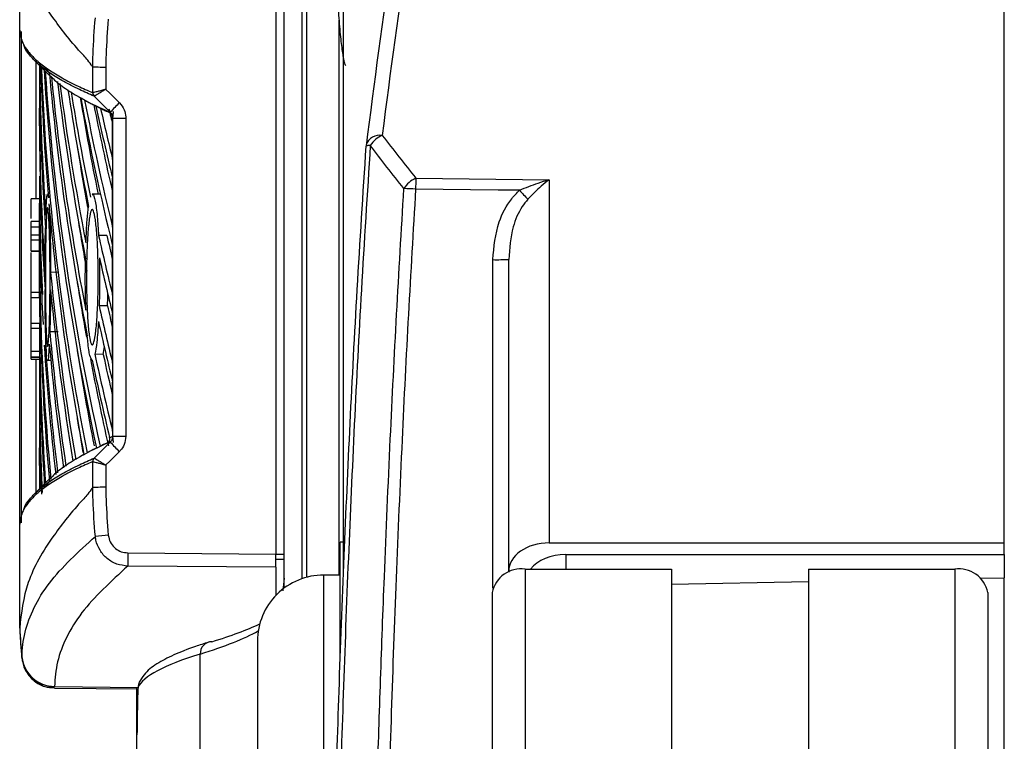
# Model space of a CAD drawing. Header units: millimetres. Extents: x 0 to 420, y 0 to 297.
# Tile 59 of 69: x 285.44 to 289.47, y 251.16 to 254.11. Entities that reach past the tile are written whole.
import ezdxf

# ---------------------------------------------------------------- set-up
doc = ezdxf.new("R2010")
doc.units = ezdxf.units.MM

msp = doc.modelspace()

# ---------------------------------------------------------------- linework, layer by layer
at = {"color": 7, "linetype": 'Continuous', "lineweight": 25}
for p, q in [((286.76521, 251.8425), (286.76521, 257.86775)), ((286.61452, 255.37207), (286.61452, 251.83347)), ((286.59638, 251.82798), (286.59638, 255.32601)), ((286.5221, 251.78883), (286.5221, 254.9522)), ((289.46645, 251.97408), (289.46645, 254.72063)), ((285.4416, 254.0705), (285.4416, 254.49568)), ((286.48833, 254.19215), (286.48833, 251.92842)), ((286.74707, 251.84246), (286.74707, 254.11121)), ((285.4416, 254.0705), (285.4416, 254.07049)), ((285.4416, 252.05006), (285.4416, 254.0705)), ((285.44755, 254.06462), (285.44755, 252.05594)), ((285.50249, 253.94608), (285.57028, 253.87844)), ((285.50921, 253.38406), (285.50921, 253.94937)), ((285.52264, 253.92598), (285.52264, 253.7509)), ((285.54498, 253.91806), (285.56309, 253.8935)), ((285.74057, 253.81412), (285.74057, 253.9182)), ((285.74057, 253.9182), (285.74057, 253.9182)), ((285.79384, 253.91808), (285.79384, 253.82809)), ((285.74035, 253.81411), (285.74057, 253.81412)), ((285.74624, 253.79976), (285.74651, 253.79983)), ((285.52264, 253.67941), (285.52264, 253.7509)), ((285.81143, 253.73485), (285.81172, 253.73473)), ((285.8221, 253.71055), (285.82144, 253.71083)), ((285.82144, 253.54184), (285.82144, 253.71083)), ((285.8221, 253.71055), (285.87537, 253.71055)), ((285.8221, 252.41001), (285.8221, 253.71055)), ((285.87537, 253.71055), (285.87537, 252.41001)), ((286.85774, 253.59638), (286.85785, 253.59605)), ((285.52264, 253.47313), (285.52264, 253.36263)), ((285.82144, 253.26408), (285.82144, 253.46471)), ((287.06125, 253.46457), (287.6064, 253.45866)), ((287.6064, 253.45866), (287.6064, 251.97408)), ((285.52264, 253.38114), (285.48887, 253.38085)), ((285.55772, 253.39961), (285.55551, 253.39958)), ((285.77144, 253.3999), (285.73806, 253.39932)), ((285.52344, 253.28814), (285.48887, 253.28784)), ((285.48887, 253.26564), (285.48887, 253.28784)), ((285.52264, 253.28813), (285.52264, 253.1753)), ((285.48887, 253.26564), (285.52356, 253.26564)), ((285.48887, 253.23375), (285.48887, 253.26564)), ((285.52356, 253.23375), (285.52356, 253.26564)), ((285.48887, 253.21319), (285.48887, 253.23375)), ((285.48887, 253.23375), (285.52356, 253.23375)), ((285.48887, 253.21319), (285.52348, 253.21291)), ((285.48887, 253.16881), (285.48887, 253.21319)), ((285.52405, 253.23403), (285.52405, 253.02779)), ((285.79819, 253.2307), (285.76422, 253.23065)), ((285.48887, 253.16881), (285.523, 253.16853)), ((285.48887, 253.16716), (285.48887, 253.16881)), ((285.48887, 253.16716), (285.52297, 253.16687)), ((285.52264, 253.16687), (285.52264, 253.16569)), ((285.82144, 252.98632), (285.82144, 253.18695)), ((285.48887, 252.99865), (285.48887, 253.16126)), ((287.37535, 251.78875), (287.37535, 253.13183)), ((287.44052, 251.85677), (287.44052, 253.13243)), ((285.52264, 253.0852), (285.52264, 253.00011)), ((285.60179, 253.08006), (285.56797, 253.07998)), ((285.48887, 252.99865), (285.48887, 253.02101)), ((285.52405, 253.02779), (285.52967, 253.0278)), ((285.48887, 252.99865), (285.52291, 252.99863)), ((285.48887, 252.97773), (285.48887, 252.99865)), ((285.48887, 252.97773), (285.52284, 252.97744)), ((285.48887, 252.87212), (285.48887, 252.97773)), ((285.52405, 252.95627), (285.52405, 252.75003)), ((285.80047, 252.94267), (285.7665, 252.94262)), ((285.82144, 252.70856), (285.82144, 252.90919)), ((285.48887, 252.87212), (285.52348, 252.8724)), ((285.48887, 252.85156), (285.48887, 252.87212)), ((285.48887, 252.85156), (285.52356, 252.85156)), ((285.48887, 252.75763), (285.48887, 252.85156)), ((285.52356, 252.75763), (285.52356, 252.85156)), ((285.59855, 252.83676), (285.56473, 252.83676)), ((285.78301, 252.74472), (285.78775, 252.77601)), ((285.48887, 252.73543), (285.48887, 252.75763)), ((285.48887, 252.75763), (285.52356, 252.75763)), ((285.48887, 252.73543), (285.52344, 252.73513)), ((285.48887, 252.73315), (285.48887, 252.73543)), ((285.48887, 252.73315), (285.52264, 252.73296)), ((285.48887, 252.72517), (285.48887, 252.73315)), ((285.48887, 252.72517), (285.52264, 252.72488)), ((285.50921, 252.17348), (285.50921, 252.725)), ((285.52264, 252.73514), (285.52264, 252.56836)), ((285.52405, 252.75003), (285.52967, 252.75004)), ((285.55554, 252.72099), (285.56885, 252.72076)), ((285.78301, 252.74472), (285.74901, 252.74488)), ((285.52405, 252.67851), (285.52405, 252.47226)), ((285.82144, 252.4308), (285.82144, 252.63142)), ((285.52264, 252.56836), (285.52264, 252.36209)), ((285.52405, 252.47226), (285.52967, 252.47228)), ((285.8221, 252.41001), (285.87537, 252.41001)), ((285.52264, 252.2906), (285.52264, 252.36209)), ((285.70423, 252.33478), (285.68568, 252.3238)), ((285.74624, 252.32081), (285.74651, 252.32074)), ((285.74057, 252.30645), (285.74035, 252.30645)), ((285.74057, 252.20236), (285.74057, 252.30645)), ((285.79384, 252.29248), (285.79384, 252.20249)), ((285.57014, 252.24199), (285.50249, 252.17448)), ((285.56308, 252.22706), (285.54805, 252.20722)), ((285.74057, 252.20237), (285.74057, 252.20236)), ((285.4416, 252.05008), (285.4416, 252.05006)), ((285.4416, 251.62489), (285.4416, 252.05006)), ((286.76521, 251.97752), (286.7517, 251.97752)), ((286.7517, 251.49042), (286.7517, 251.97752)), ((287.6064, 251.97408), (289.46645, 251.97408)), ((289.46645, 251.92633), (289.46645, 251.97408)), ((285.88365, 251.93327), (286.48833, 251.92842)), ((286.48833, 251.87459), (286.48833, 251.92842)), ((286.48833, 251.92815), (286.5221, 251.92815)), ((287.67393, 251.92633), (289.46645, 251.92633)), ((287.67393, 251.92633), (287.67393, 251.86649)), ((289.46645, 251.92633), (289.46645, 251.83082)), ((286.48833, 251.87459), (285.88365, 251.87944)), ((286.48833, 251.90738), (286.5221, 251.90796)), ((286.48833, 251.87459), (286.48833, 251.75894)), ((286.7517, 251.84246), (286.68417, 251.84246)), ((286.68417, 250.97574), (286.68417, 251.84246)), ((287.44052, 251.85677), (287.44052, 251.8537)), ((287.50805, 251.86649), (287.50805, 189.78933)), ((287.50805, 251.86649), (288.1057, 251.86649)), ((288.1057, 251.86649), (288.1057, 189.78933)), ((288.66621, 251.86649), (288.66621, 189.78933)), ((288.66621, 251.86649), (289.26386, 251.86649)), ((289.26386, 251.86649), (289.26386, 189.78933)), ((288.1057, 251.80563), (288.66621, 251.81601)), ((289.37108, 251.82906), (289.46645, 251.83082)), ((289.46645, 250.47679), (289.46645, 251.83082)), ((287.37299, 251.77099), (287.37299, 189.69383)), ((289.39892, 251.77099), (289.39892, 189.72822)), ((285.4416, 251.62489), (285.4416, 251.62488)), ((286.41352, 251.57234), (286.41352, 250.96455)), ((286.17958, 250.80464), (286.17958, 251.51934)), ((285.45086, 251.50555), (285.45085, 251.50649)), ((285.58395, 251.38019), (285.92506, 251.37722)), ((285.58398, 251.38706), (285.58397, 251.38613)), ((285.58397, 251.38613), (285.92589, 251.38316)), ((285.58397, 251.38613), (285.58399, 251.38492)), ((285.92107, 251.18906), (285.92107, 251.38152)), ((285.92107, 250.66148), (285.92107, 251.18906))]:
    msp.add_line(p, q, dxfattribs=at)
at = {"color": 7, "linetype": 'Continuous', "lineweight": 25, "flags": 128}
for points in [[(285.79384, 253.82809), (285.80948, 253.81255), (285.84929, 253.77302)], [(285.81172, 253.73473), (285.77898, 253.76724), (285.77191, 253.77426), (285.74624, 253.79976)], [(287.48472, 253.41565), (287.39707, 253.41661), (287.06007, 253.42031)], [(285.74624, 252.32081), (285.77898, 252.35333), (285.81172, 252.38584)], [(285.84929, 252.34755), (285.80948, 252.30801), (285.79384, 252.29248)]]:
    msp.add_lwpolyline(points, dxfattribs=at)
at = {"color": 7, "linetype": 'Continuous', "lineweight": 25}
for centre, radius, start, end in [((285.76054, 253.81401), 0.02019, 179.69627, 224.89199), ((285.76094, 253.81422), 0.02037, 180.27775, 224.92063), ((287.52529, 252.09084), 2.37459, 134.89458, 136.18907), ((286.91278, 253.58354), 0.05716, 78.7448, 163.04562), ((286.9618, 253.54428), 0.10256, 111.66238, 147.96577), ((286.92512, 253.59185), 0.06753, 172.89657, 176.15378), ((286.8702, 253.56839), 0.03064, 81.27888, 114.00714), ((287.10081, 253.36908), 0.10336, 112.50342, 149.08259), ((288.44803, 253.40551), 1.38804, 177.56128, 179.38898), ((286.99869, 252.46533), 0.95695, 86.32214, 89.19473), ((291.22882, 256.82892), 5.06643, 222.35359, 222.91999), ((287.39127, 254.95939), 1.82763, 269.5009, 271.54429), ((287.52529, 254.02972), 2.37459, 223.81093, 225.10542), ((285.76054, 252.30656), 0.02019, 135.10801, 180.30373), ((285.76094, 252.30635), 0.02037, 135.07937, 179.72225), ((287.72967, 232.24038), 19.85915, 95.564779, 95.718362), ((287.74424, 251.90635), 1.86079, 179.1712, 180.8288), ((286.68365, 251.57234), 0.27012, 89.88798, 180), ((287.49117, 251.74711), 0.12057, 81.95053, 168.57825), ((289.28074, 251.74711), 0.12057, 11.42175, 98.04947), ((287.62088, 251.73735), 2.18218, 182.95451, 186.04838), ((286.22781, 251.52153), 0.04828, 90.47936, 182.59895), ((285.58495, 251.52194), 0.13489, 186.17949, 269.5857), ((285.58494, 251.52101), 0.13488, 186.17855, 269.58925), ((285.97619, 251.38361), 0.05025, 154.99571, 180.18893)]:
    msp.add_arc(centre, radius, start, end, dxfattribs=at)
for centre, major_axis, ratio, start_param, end_param in [((354.12625, 250.27531), (67.45325, 1.66459), 0.7068915, 3.0197397, 3.0361245), ((354.12743, 250.22757), (67.52079, 1.66459), 0.7068919, 3.0197571, 3.0361419), ((343.45074, 254.57584), (57.92745, 0.66049), 0.414169, 3.1407414, 3.1666855), ((343.45074, 253.68775), (57.92745, -0.66049), 0.414169, 3.1588855, 3.1817341), ((343.45074, 253.40998), (57.92745, -0.66049), 0.414169, 3.1476617, 3.1753083), ((343.45074, 254.8536), (57.92745, 0.66049), 0.414169, 3.153113, 3.218904), ((343.45074, 253.96551), (57.92745, -0.66049), 0.414169, 3.1715549, 3.2359826), ((343.45074, 255.13136), (57.92745, 0.66049), 0.414169, 3.1653215, 3.2294091), ((343.45074, 254.24327), (57.92745, -0.66049), 0.414169, 3.1836893, 3.2284504), ((343.45074, 255.40912), (57.92745, 0.66049), 0.414169, 3.1778803, 3.2177659), ((343.45074, 254.52103), (57.92745, -0.66049), 0.414169, 3.1966516, 3.2268682), ((343.45074, 255.68688), (57.92745, 0.66049), 0.414169, 3.1906186, 3.2178101), ((343.45074, 254.79879), (57.92745, -0.66049), 0.414169, 3.2096241, 3.2295325), ((343.45074, 255.96465), (57.92745, 0.66049), 0.414169, 3.203634, 3.221638), ((343.45074, 255.96465), (57.89369, 0.6601), 0.414169, 3.2046672, 3.2212045), ((343.45074, 255.07655), (57.92745, -0.66049), 0.414169, 3.2226079, 3.2479278), ((343.45074, 256.24241), (57.92745, 0.66049), 0.414169, 3.2166698, 3.2384832), ((343.45074, 254.29808), (57.92745, 0.66049), 0.414169, 3.1368704, 3.1647365), ((343.45074, 256.24241), (57.89369, 0.6601), 0.414169, 3.2175547, 3.2325931), ((343.45074, 255.35431), (57.92745, -0.66049), 0.414169, 3.2356038, 3.2479278), ((343.45074, 256.52017), (57.92745, 0.66049), 0.414169, 3.2297269, 3.2384832), ((343.45074, 256.52017), (57.89369, 0.6601), 0.414169, 3.2298573, 3.2325931), ((343.45074, 253.13222), (57.92745, -0.66049), 0.414169, 3.146315, 3.1742349), ((343.45074, 255.68688), (57.89369, 0.6601), 0.414169, 3.2014731, 3.2118391), ((343.45074, 254.02032), (57.92745, 0.66049), 0.414169, 3.1368704, 3.1570486), ((343.45074, 253.68775), (57.92745, -0.66049), 0.414169, 3.182791, 3.2255169), ((343.45074, 255.40912), (57.89369, 0.6601), 0.414169, 3.2014731, 3.2111161), ((343.45074, 252.53916), (57.92748, -0.65525), 0.4082376, 3.1408103, 3.1426868), ((343.45074, 252.85446), (57.92745, -0.66049), 0.414169, 3.1532999, 3.168614), ((343.45074, 255.96465), (57.92745, 0.66049), 0.414169, 3.2282303, 3.2384832), ((343.45074, 255.96465), (57.89369, 0.6601), 0.414169, 3.2282952, 3.2325931), ((343.45074, 254.79879), (57.92745, -0.66049), 0.414169, 3.2383085, 3.2479278), ((343.45074, 254.57584), (57.92745, 0.66049), 0.414169, 3.1764356, 3.2084087), ((343.45074, 253.74256), (57.92745, 0.66049), 0.414169, 3.1438553, 3.1769639), ((343.45074, 253.40998), (57.92745, -0.66049), 0.414169, 3.1858228, 3.2150558), ((343.45074, 255.13136), (57.89369, 0.6601), 0.414169, 3.2014731, 3.2107809), ((343.45074, 253.54615), (57.92748, 0.65525), 0.4082381, 3.1369749, 3.142375), ((343.45074, 252.5767), (57.92745, -0.66049), 0.414169, 3.1532999, 3.1836839), ((343.45074, 255.68688), (57.92745, 0.66049), 0.414169, 3.228661, 3.2384832), ((343.45074, 255.68688), (57.89369, 0.6601), 0.414169, 3.2287259, 3.2325931), ((343.45074, 254.52103), (57.92745, -0.66049), 0.414169, 3.2375651, 3.2479278), ((343.45074, 254.29808), (57.92745, 0.66049), 0.414169, 3.1749937, 3.1979214), ((343.45074, 252.85446), (57.92745, -0.66049), 0.414169, 3.1720973, 3.1941409), ((343.45074, 254.02032), (57.92745, 0.66049), 0.414169, 3.1656871, 3.1874403), ((343.45074, 253.13222), (57.92745, -0.66049), 0.414169, 3.1835014, 3.2045977), ((343.45074, 253.46479), (57.92745, 0.66049), 0.414169, 3.1438553, 3.1659828), ((343.45074, 254.8536), (57.89369, 0.6601), 0.414169, 3.2014731, 3.2177406), ((343.45074, 255.13136), (57.89369, 0.6601), 0.414169, 3.2145152, 3.2294268), ((343.45074, 254.24327), (57.92745, -0.66049), 0.414169, 3.2325732, 3.2458073), ((343.45074, 255.40912), (57.92745, 0.66049), 0.414169, 3.2253052, 3.2384832), ((343.45074, 255.40912), (57.89369, 0.6601), 0.414169, 3.2253774, 3.2325931), ((343.45074, 252.29894), (57.92745, -0.66049), 0.414169, 3.1532999, 3.1732253), ((343.45074, 252.02118), (57.92745, -0.66049), 0.414169, 3.146315, 3.1627635), ((343.45074, 254.57584), (57.89369, 0.6601), 0.414169, 3.2014731, 3.2072782), ((343.45074, 253.18703), (57.92745, 0.66049), 0.414169, 3.1438553, 3.1560194), ((343.45074, 252.90927), (57.92745, 0.66049), 0.414169, 3.1368704, 3.1437796), ((343.45074, 251.74342), (57.92745, -0.66049), 0.414169, 3.146315, 3.1502874), ((343.45074, 251.74342), (57.92745, -0.66049), 0.414169, 3.150568, 3.1507622), ((287.60935, 251.85468), (0.1688, -0.00417), 0.7068915, 1.6056923, 3.1590353), ((287.67688, 251.80693), (0.1688, -0.00417), 0.7068915, 1.6056923, 2.6542234), ((277.57335, 251.62313), (8.9985, 0.15871), 0.0830679, 6.0041367, 6.0994634), ((277.57424, 251.57267), (8.94785, 0.15872), 0.0835378, 6.0041199, 6.1281069), ((292.67418, 251.47963), (6.7531, 0.1182), 0.0824453, 2.8625661, 3.1021989), ((292.67418, 251.32274), (5.45383, 4.08623), 0.9746097, 2.4807874, 2.4991631)]:
    msp.add_ellipse(centre, major_axis=major_axis, ratio=ratio, start_param=start_param, end_param=end_param, dxfattribs=at)
for points, knots in [([(285.74057, 253.9182), (285.73826, 253.92185), (285.72405, 253.94432), (285.66409, 254.00686), (285.56099, 254.13717), (285.46191, 254.30867), (285.44837, 254.43332), (285.4416, 254.49568)], [0, 0, 0, 0, 0.0117013, 0.0722088, 0.3141935, 0.6568871, 1, 1, 1, 1]), ([(286.73376, 254.33062), (286.73571, 254.28951), (286.73958, 254.20764), (286.74683, 254.10431), (286.75479, 254.02013), (286.76309, 253.96086), (286.77008, 253.92821), (286.77372, 253.92635), (286.77497, 253.92571)], [0, 0, 0, 0, 0.1821095, 0.3625692, 0.5439295, 0.7247964, 0.9055522, 1, 1, 1, 1]), ([(285.74057, 253.9182), (285.74077, 253.93597), (285.7415, 254.0033), (285.74693, 254.07044), (285.75093, 254.11986)], [0, 0, 0, 0, 0.26388418, 1, 1, 1, 1]), ([(285.80391, 254.11462), (285.80002, 254.06642), (285.79473, 254.00099), (285.79403, 253.93536), (285.79384, 253.91808)], [0, 0, 0, 0, 0.7365741, 1, 1, 1, 1]), ([(285.4416, 254.07049), (285.44412, 254.05227), (285.44817, 254.02296), (285.47514, 253.98258), (285.49863, 253.95764), (285.52701, 253.93271), (285.56005, 253.90778), (285.61432, 253.87457), (285.6742, 253.84335), (285.71976, 253.82321), (285.74035, 253.81411)], [0, 0, 0, 0, 0.2128192, 0.3423754, 0.4719316, 0.50432, 0.6339994, 0.7636564, 0.8932125, 1, 1, 1, 1]), ([(285.74624, 253.79976), (285.72565, 253.80885), (285.6801, 253.82899), (285.62023, 253.86022), (285.56596, 253.89343), (285.53296, 253.91836), (285.50452, 253.9433), (285.48185, 253.96824), (285.46252, 253.99319), (285.45961, 254.00706), (285.45903, 254.00984)], [0, 0, 0, 0, 0.1302824, 0.288343, 0.4465265, 0.6047374, 0.6442518, 0.8023123, 0.9603728, 1, 1, 1, 1]), ([(285.79384, 253.91808), (285.79197, 253.91808), (285.78394, 253.9181), (285.77011, 253.91813), (285.75514, 253.91817), (285.74422, 253.91819), (285.74179, 253.9182), (285.74057, 253.9182)], [0, 0, 0, 0, 0.0716067, 0.3068114, 0.5378745, 0.7689372, 1, 1, 1, 1]), ([(285.5673, 253.88311), (285.57253, 253.87748), (285.59009, 253.8586), (285.62576, 253.83292), (285.67844, 253.79945), (285.73518, 253.76832), (285.78924, 253.74377), (285.81356, 253.73273)], [0, 0, 0, 0, 0.11340967, 0.38063397, 0.51424302, 0.78146733, 1, 1, 1, 1]), ([(285.79384, 253.82809), (285.7937, 253.82805), (285.79067, 253.82726), (285.78162, 253.82491), (285.76756, 253.82124), (285.75382, 253.81764), (285.74394, 253.81503), (285.74169, 253.81442), (285.74057, 253.81412)], [0, 0, 0, 0, 0.0053156, 0.1176999, 0.3508535, 0.5700679, 0.7835799, 1, 1, 1, 1]), ([(285.79384, 253.82809), (285.79372, 253.82801), (285.79102, 253.82642), (285.78298, 253.82165), (285.77048, 253.81423), (285.75827, 253.80695), (285.74949, 253.80168), (285.74751, 253.80045), (285.74651, 253.79983)], [0, 0, 0, 0, 0.0053156, 0.1176999, 0.3508535, 0.5700679, 0.7835799, 1, 1, 1, 1]), ([(285.68117, 253.79922), (285.68119, 253.79921), (285.68441, 253.79724), (285.68778, 253.79527), (285.69115, 253.7933)], [0, 0, 0, 0, 0.0053381, 1, 1, 1, 1]), ([(285.70698, 253.78424), (285.70618, 253.78469), (285.70215, 253.78695), (285.69686, 253.78997), (285.69246, 253.79254), (285.69115, 253.7933)], [0, 0, 0, 0, 0.1494253, 0.747127, 1, 1, 1, 1]), ([(285.70698, 253.78424), (285.7115, 253.78174), (285.72091, 253.77653), (285.73612, 253.76848), (285.74722, 253.76281), (285.75314, 253.75984), (285.7534, 253.75971)], [0, 0, 0, 0, 0.3060679, 0.6376123, 0.9838287, 1, 1, 1, 1]), ([(285.84929, 253.77302), (285.85655, 253.76398), (285.87009, 253.74712), (285.87512, 253.72379), (285.87534, 253.71223), (285.87537, 253.71055)], [0, 0, 0, 0, 0.4975078, 0.9271867, 1, 1, 1, 1]), ([(285.7722, 253.75049), (285.77126, 253.75094), (285.76658, 253.7532), (285.7603, 253.75627), (285.75504, 253.75889), (285.7534, 253.75971)], [0, 0, 0, 0, 0.1469211, 0.7346058, 1, 1, 1, 1]), ([(285.7722, 253.75049), (285.77819, 253.74763), (285.79102, 253.74152), (285.80759, 253.73398), (285.8182, 253.72929), (285.82144, 253.72785)], [0, 0, 0, 0, 0.3784171, 0.8098591, 1, 1, 1, 1]), ([(285.82144, 253.71083), (285.82093, 253.71527), (285.81999, 253.7235), (285.81498, 253.73118), (285.81189, 253.73437), (285.81143, 253.73485)], [0, 0, 0, 0, 0.4979723, 0.9247743, 1, 1, 1, 1]), ([(285.8221, 253.71055), (285.82208, 253.7112), (285.82196, 253.71569), (285.81988, 253.72476), (285.81458, 253.73123), (285.81172, 253.73473)], [0, 0, 0, 0, 0.0718682, 0.4987863, 1, 1, 1, 1]), ([(285.8221, 253.71055), (285.82211, 253.71063), (285.82252, 253.71382), (285.82353, 253.72186), (285.82441, 253.73122), (285.82494, 253.7369)], [0, 0, 0, 0, 0.0099417, 0.4001815, 1, 1, 1, 1]), ([(286.92394, 253.6396), (286.94655, 253.61032), (286.99177, 253.55175), (287.03809, 253.49363), (287.06125, 253.46457)], [0, 0, 0, 0, 0.5000188, 1, 1, 1, 1]), ([(286.71433, 250.17871), (286.71558, 250.23668), (286.72034, 250.45675), (286.73045, 250.85067), (286.74681, 251.37451), (286.76708, 251.91326), (286.79182, 252.46258), (286.82108, 253.02325), (286.84531, 253.4008), (286.85785, 253.59605)], [0, 0, 0, 0, 0.0548594, 0.2082454, 0.3616315, 0.5223732, 0.6778974, 0.8334221, 1, 1, 1, 1]), ([(286.87485, 253.59868), (286.86231, 253.40203), (286.83806, 253.02176), (286.8088, 252.45705), (286.78408, 251.90377), (286.76382, 251.36112), (286.74749, 250.83348), (286.73766, 250.4469), (286.73308, 250.23471), (286.73202, 250.18607)], [0, 0, 0, 0, 0.1681162, 0.325086, 0.4820554, 0.6442985, 0.799123, 0.9539473, 1, 1, 1, 1]), ([(287.01213, 253.42218), (286.98898, 253.45148), (286.94266, 253.51009), (286.89746, 253.56915), (286.87485, 253.59868)], [0, 0, 0, 0, 0.49993989, 1, 1, 1, 1]), ([(287.48472, 253.41565), (287.50987, 253.42611), (287.54979, 253.44272), (287.59083, 253.45461), (287.60615, 253.45859), (287.6064, 253.45866)], [0, 0, 0, 0, 0.6262237, 0.9938086, 1, 1, 1, 1]), ([(287.6064, 253.45866), (287.60624, 253.45854), (287.59517, 253.45047), (287.56546, 253.42701), (287.53674, 253.39744), (287.51865, 253.37881)], [0, 0, 0, 0, 0.0053551, 0.3734116, 1, 1, 1, 1]), ([(286.88334, 250.21779), (286.88628, 250.3464), (286.89214, 250.60363), (286.90332, 251.00437), (286.91649, 251.41481), (286.93365, 251.88026), (286.95513, 252.37904), (286.98155, 252.90992), (287.00192, 253.2511), (287.01213, 253.42218)], [0, 0, 0, 0, 0.1280866, 0.2561733, 0.3863478, 0.5165225, 0.6894245, 0.8442607, 1, 1, 1, 1]), ([(287.06007, 253.42031), (287.0499, 253.24927), (287.02956, 252.90719), (287.00316, 252.37492), (286.97981, 251.83099), (286.95997, 251.27952), (286.94393, 250.74372), (286.93547, 250.39695), (286.93176, 250.22712), (286.93176, 250.22708)], [0, 0, 0, 0, 0.15631, 0.3126199, 0.486675, 0.6576695, 0.8289632, 0.9999575, 1, 1, 1, 1]), ([(287.37535, 253.13183), (287.38028, 253.18426), (287.38857, 253.27255), (287.43761, 253.36745), (287.47367, 253.40435), (287.48472, 253.41565)], [0, 0, 0, 0, 0.5035815, 0.8478928, 1, 1, 1, 1]), ([(285.48887, 253.29997), (285.48887, 253.31317), (285.48887, 253.34478), (285.48887, 253.37464), (285.48887, 253.37854), (285.48887, 253.38026)], [0, 0, 0, 0, 0.2849928, 0.6830324, 1, 1, 1, 1]), ([(285.54838, 253.3136), (285.54931, 253.33661), (285.55118, 253.38273), (285.55368, 253.39362), (285.55494, 253.39907)], [0, 0, 0, 0, 0.4989175, 1, 1, 1, 1]), ([(285.55556, 253.39701), (285.55665, 253.39599), (285.55779, 253.39492), (285.55892, 253.38529), (285.55897, 253.38489)], [0, 0, 0, 0, 0.95858412, 1, 1, 1, 1]), ([(285.73812, 253.3959), (285.73887, 253.39695), (285.74288, 253.40257), (285.75031, 253.37425), (285.75875, 253.31638), (285.7625, 253.2577), (285.76422, 253.23065)], [0, 0, 0, 0, 0.07479935, 0.39881248, 0.72279079, 1, 1, 1, 1]), ([(287.51865, 253.37881), (287.51072, 253.36891), (287.48399, 253.33556), (287.44976, 253.25272), (287.44399, 253.17763), (287.44052, 253.13243)], [0, 0, 0, 0, 0.1437042, 0.4844987, 1, 1, 1, 1]), ([(285.52291, 252.99863), (285.5229, 253.05404), (285.52289, 253.14954), (285.52275, 253.26577), (285.52265, 253.33174), (285.52264, 253.35485), (285.52264, 253.36263)], [0, 0, 0, 0, 0.3858589, 0.6649336, 0.8871478, 1, 1, 1, 1]), ([(285.54916, 253.26186), (285.54992, 253.28208), (285.55144, 253.32251), (285.55451, 253.34748), (285.5578, 253.3417), (285.56099, 253.30373), (285.56366, 253.2384), (285.56542, 253.15295), (285.56601, 253.0571), (285.56534, 252.96165), (285.56351, 252.87731), (285.5608, 252.81357), (285.55759, 252.77761), (285.5543, 252.77351), (285.5513, 252.80178), (285.5489, 252.85922), (285.54728, 252.93931), (285.54656, 253.03311), (285.54677, 253.1296), (285.54773, 253.20837), (285.54876, 253.247), (285.54916, 253.26186)], [0, 0, 0, 0, 0.0537008, 0.107401, 0.161118, 0.214849, 0.268575, 0.3222758, 0.3759418, 0.429583, 0.4832243, 0.5368906, 0.5905915, 0.6443177, 0.6980486, 0.7517655, 0.8054595, 0.8591318, 0.9127903, 0.9664454, 1, 1, 1, 1]), ([(285.56117, 253.35953), (285.5619, 253.34734), (285.56383, 253.31517), (285.56632, 253.23696), (285.56769, 253.14975), (285.56791, 253.09594), (285.56797, 253.07998)], [0, 0, 0, 0, 0.2012869, 0.5312186, 0.8609815, 1, 1, 1, 1]), ([(285.71229, 253.20149), (285.71381, 253.23471), (285.71653, 253.29372), (285.7211, 253.33261), (285.7231, 253.34961)], [0, 0, 0, 0, 0.56283687, 1, 1, 1, 1]), ([(285.72132, 253.25475), (285.72333, 253.27482), (285.72734, 253.31495), (285.7352, 253.34042), (285.7434, 253.33583), (285.75118, 253.29955), (285.75755, 253.23621), (285.76172, 253.15301), (285.76315, 253.05957), (285.76168, 252.96642), (285.75751, 252.88387), (285.75117, 252.82101), (285.74343, 252.7849), (285.73521, 252.77981), (285.72744, 252.80652), (285.72099, 252.86206), (285.71652, 252.93996), (285.71444, 253.03138), (285.71497, 253.12551), (285.71754, 253.20238), (285.72027, 253.24024), (285.72132, 253.25475)], [0, 0, 0, 0, 0.05380404, 0.10760312, 0.16151831, 0.21550142, 0.26942201, 0.32316797, 0.37670505, 0.43010079, 0.48349336, 0.5370217, 0.59075653, 0.64466936, 0.69865246, 0.75257487, 0.80634185, 0.85992939, 0.91338519, 0.9668046, 1, 1, 1, 1]), ([(285.52356, 253.26564), (285.52356, 253.26816), (285.52356, 253.27322), (285.52354, 253.27997), (285.5235, 253.28502), (285.52347, 253.28788), (285.52345, 253.28786), (285.52344, 253.28785)], [0, 0, 0, 0, 0.2143545, 0.4290874, 0.643822, 0.8585602, 1, 1, 1, 1]), ([(285.54513, 253.08256), (285.54529, 253.12046), (285.54556, 253.18475), (285.54657, 253.23906), (285.54699, 253.26135)], [0, 0, 0, 0, 0.5894269, 1, 1, 1, 1]), ([(285.52348, 253.21291), (285.5235, 253.21407), (285.52352, 253.21642), (285.52355, 253.22248), (285.52356, 253.22856), (285.52356, 253.23242), (285.52356, 253.23375)], [0, 0, 0, 0, 0.27984956, 0.56482117, 0.8497894, 1, 1, 1, 1]), ([(285.52297, 253.16718), (285.52297, 253.16711), (285.52298, 253.16696), (285.52299, 253.16798), (285.523, 253.16853)], [0, 0, 0, 0, 0.4588003, 1, 1, 1, 1]), ([(285.71208, 252.92479), (285.7111, 252.96061), (285.70922, 253.02945), (285.71007, 253.10125), (285.71048, 253.13568)], [0, 0, 0, 0, 0.520389, 1, 1, 1, 1]), ([(285.76758, 253.13942), (285.76811, 253.102), (285.76904, 253.0353), (285.76728, 252.97089), (285.7665, 252.94262)], [0, 0, 0, 0, 0.5610233, 1, 1, 1, 1]), ([(285.55221, 252.73664), (285.5511, 252.75168), (285.54889, 252.78176), (285.54659, 252.86809), (285.54553, 252.94911), (285.54527, 252.99792), (285.54522, 253.00935)], [0, 0, 0, 0, 0.3026632, 0.605193, 0.9075685, 1, 1, 1, 1]), ([(285.56784, 253.00901), (285.56749, 252.97187), (285.56688, 252.90877), (285.56536, 252.85775), (285.56473, 252.83676)], [0, 0, 0, 0, 0.5886716, 1, 1, 1, 1]), ([(285.52284, 252.97763), (285.52285, 252.97771), (285.52286, 252.9779), (285.52288, 252.98118), (285.5229, 252.98653), (285.5229, 252.99272), (285.52291, 252.99693), (285.52291, 252.99863)], [0, 0, 0, 0, 0.1800885, 0.4029794, 0.6258698, 0.8487592, 1, 1, 1, 1]), ([(285.80047, 252.94267), (285.80108, 252.95853), (285.80171, 252.97506), (285.80176, 252.99259), (285.80176, 252.99331)], [0, 0, 0, 0, 0.9594859, 1, 1, 1, 1]), ([(285.52356, 252.85156), (285.52356, 252.85409), (285.52356, 252.85915), (285.52354, 252.86586), (285.52351, 252.87023), (285.52349, 252.87185), (285.52348, 252.8724)], [0, 0, 0, 0, 0.2844746, 0.5694513, 0.8544304, 1, 1, 1, 1]), ([(285.76364, 252.87946), (285.76153, 252.84891), (285.75752, 252.79122), (285.75173, 252.75971), (285.74901, 252.74488)], [0, 0, 0, 0, 0.5295417, 1, 1, 1, 1]), ([(285.73801, 252.72125), (285.73476, 252.72513), (285.72822, 252.73291), (285.72165, 252.77798), (285.71864, 252.81197), (285.71793, 252.82001)], [0, 0, 0, 0, 0.431457, 0.865462, 1, 1, 1, 1]), ([(285.56269, 252.78696), (285.56176, 252.77167), (285.55963, 252.73686), (285.55705, 252.71592), (285.55569, 252.72213), (285.55557, 252.72269)], [0, 0, 0, 0, 0.4164318, 0.9479416, 1, 1, 1, 1]), ([(285.52344, 252.73531), (285.52345, 252.73541), (285.52347, 252.73563), (285.52351, 252.73899), (285.52354, 252.74439), (285.52356, 252.75095), (285.52356, 252.75555), (285.52356, 252.75763)], [0, 0, 0, 0, 0.1791483, 0.3938237, 0.6084978, 0.8231687, 1, 1, 1, 1]), ([(285.80436, 252.38267), (285.80698, 252.38742), (285.81094, 252.39459), (285.80957, 252.40192), (285.80911, 252.4044)], [0, 0, 0, 0, 0.6608732, 1, 1, 1, 1]), ([(285.80911, 252.4044), (285.81267, 252.40595), (285.81697, 252.40782), (285.82134, 252.40969), (285.8221, 252.41001)], [0, 0, 0, 0, 0.8265638, 1, 1, 1, 1]), ([(285.81172, 252.38584), (285.8122, 252.38633), (285.81536, 252.38954), (285.81988, 252.39663), (285.82196, 252.40484), (285.82208, 252.40931), (285.8221, 252.41001)], [0, 0, 0, 0, 0.07710683, 0.50531813, 0.92152329, 1, 1, 1, 1]), ([(285.82494, 252.38367), (285.82441, 252.38934), (285.82353, 252.39871), (285.82252, 252.40675), (285.82211, 252.40993), (285.8221, 252.41001)], [0, 0, 0, 0, 0.5998185, 0.9900583, 1, 1, 1, 1]), ([(285.87537, 252.41001), (285.87405, 252.39849), (285.87159, 252.37709), (285.85855, 252.35712), (285.85051, 252.34881), (285.84929, 252.34755)], [0, 0, 0, 0, 0.4977123, 0.9237782, 1, 1, 1, 1]), ([(285.80592, 252.38447), (285.78428, 252.37455), (285.73318, 252.35113), (285.67843, 252.32111), (285.62576, 252.28765), (285.59009, 252.26196), (285.57253, 252.24308), (285.5673, 252.23746)], [0, 0, 0, 0, 0.2007927, 0.4740831, 0.6107252, 0.8840156, 1, 1, 1, 1]), ([(285.75536, 252.36183), (285.74949, 252.35888), (285.73642, 252.3523), (285.72418, 252.34572), (285.71744, 252.3421)], [0, 0, 0, 0, 0.4492129, 1, 1, 1, 1]), ([(285.75536, 252.36183), (285.75627, 252.36229), (285.76081, 252.36454), (285.76586, 252.36702), (285.77005, 252.36904), (285.77049, 252.36926)], [0, 0, 0, 0, 0.1825482, 0.9127414, 1, 1, 1, 1]), ([(285.81285, 252.38891), (285.80763, 252.38656), (285.79306, 252.38001), (285.77932, 252.37346), (285.77049, 252.36926)], [0, 0, 0, 0, 0.3579755, 1, 1, 1, 1]), ([(285.81172, 252.38584), (285.81115, 252.3856), (285.80868, 252.38454), (285.80624, 252.38349), (285.80436, 252.38267)], [0, 0, 0, 0, 0.231001, 1, 1, 1, 1]), ([(285.45903, 252.11072), (285.45961, 252.1135), (285.46252, 252.12737), (285.48185, 252.15233), (285.50452, 252.17726), (285.53296, 252.2022), (285.56596, 252.22714), (285.62023, 252.26035), (285.6801, 252.29157), (285.72565, 252.31171), (285.74624, 252.32081)], [0, 0, 0, 0, 0.0396272, 0.1976877, 0.3557482, 0.3952626, 0.5534735, 0.711657, 0.8697175, 1, 1, 1, 1]), ([(285.70423, 252.33478), (285.70504, 252.33523), (285.70937, 252.33767), (285.71382, 252.34011), (285.71744, 252.3421)], [0, 0, 0, 0, 0.18503, 1, 1, 1, 1]), ([(285.74651, 252.32074), (285.74751, 252.32012), (285.74949, 252.31889), (285.75827, 252.31362), (285.77048, 252.30634), (285.78298, 252.29891), (285.79102, 252.29415), (285.79372, 252.29255), (285.79384, 252.29248)], [0, 0, 0, 0, 0.2164201, 0.4299321, 0.6491465, 0.8823001, 0.9946844, 1, 1, 1, 1]), ([(285.74035, 252.30645), (285.71976, 252.29735), (285.6742, 252.27722), (285.61432, 252.24599), (285.56005, 252.21279), (285.52701, 252.18786), (285.49863, 252.16292), (285.47514, 252.13799), (285.44817, 252.09761), (285.44412, 252.0683), (285.4416, 252.05008)], [0, 0, 0, 0, 0.1067875, 0.2363437, 0.3660006, 0.49568, 0.5280684, 0.6576246, 0.7871807, 1, 1, 1, 1]), ([(285.74057, 252.30645), (285.74169, 252.30614), (285.74394, 252.30553), (285.75382, 252.30293), (285.76756, 252.29933), (285.78162, 252.29566), (285.79067, 252.2933), (285.7937, 252.29251), (285.79384, 252.29248)], [0, 0, 0, 0, 0.2164201, 0.4299321, 0.6491465, 0.8823001, 0.9946844, 1, 1, 1, 1]), ([(285.74057, 252.20236), (285.73826, 252.19872), (285.72405, 252.17624), (285.66409, 252.11371), (285.56099, 251.9834), (285.46191, 251.81189), (285.44837, 251.68725), (285.4416, 251.62489)], [0, 0, 0, 0, 0.0117013, 0.0722088, 0.3141935, 0.6568871, 1, 1, 1, 1]), ([(285.74057, 252.20237), (285.74179, 252.20237), (285.74422, 252.20237), (285.75514, 252.2024), (285.77011, 252.20243), (285.78394, 252.20247), (285.79197, 252.20249), (285.79384, 252.20249)], [0, 0, 0, 0, 0.2310628, 0.4621255, 0.6931886, 0.9283933, 1, 1, 1, 1]), ([(285.75093, 252.00071), (285.74693, 252.05013), (285.7415, 252.11727), (285.74077, 252.1846), (285.74057, 252.20237)], [0, 0, 0, 0, 0.7361158, 1, 1, 1, 1]), ([(285.79384, 252.20249), (285.79403, 252.1852), (285.79473, 252.11958), (285.80002, 252.05414), (285.80391, 252.00594)], [0, 0, 0, 0, 0.2634259, 1, 1, 1, 1]), ([(285.45085, 251.50742), (285.45085, 251.50742), (285.45107, 251.54094), (285.45937, 251.60865), (285.49727, 251.70936), (285.57612, 251.84041), (285.68167, 251.9372), (285.75093, 252.00071)], [0, 0, 0, 0, 0.0000007, 0.2037107, 0.4074721, 0.6112331, 1, 1, 1, 1]), ([(285.88365, 251.87944), (285.86851, 251.8811), (285.83821, 251.88442), (285.79807, 251.90809), (285.76797, 251.94253), (285.75433, 251.97581), (285.75162, 251.99568), (285.75093, 252.00071)], [0, 0, 0, 0, 0.2310896, 0.4626691, 0.6930315, 0.9222733, 1, 1, 1, 1]), ([(285.80391, 252.00594), (285.80431, 252.00292), (285.8059, 251.99098), (285.81405, 251.97098), (285.83214, 251.95031), (285.8563, 251.93616), (285.87453, 251.93423), (285.88365, 251.93327)], [0, 0, 0, 0, 0.07774703, 0.30683638, 0.53695653, 0.76850921, 1, 1, 1, 1]), ([(285.88365, 251.87944), (285.81439, 251.816), (285.70889, 251.71935), (285.63052, 251.58856), (285.59144, 251.48797), (285.58646, 251.42069), (285.58398, 251.38706)], [0, 0, 0, 0, 0.38905274, 0.59267292, 0.79638077, 1, 1, 1, 1]), ([(286.5221, 251.83016), (286.5221, 251.82986), (286.52209, 251.81245), (286.51952, 251.79527), (286.517, 251.7784)], [0, 0, 0, 0, 0.0176941, 1, 1, 1, 1]), ([(285.4416, 251.61811), (285.44276, 251.59833), (285.44509, 251.55871), (285.44905, 251.51922), (285.45102, 251.49944)], [0, 0, 0, 0, 0.49937363, 1, 1, 1, 1]), ([(286.21333, 251.56773), (286.19522, 251.56195), (286.14186, 251.5449), (286.06817, 251.51597), (285.9988, 251.47907), (285.95376, 251.44456), (285.93659, 251.41499), (285.93042, 251.40436)], [0, 0, 0, 0, 0.12361019, 0.36430255, 0.60799919, 0.85911118, 1, 1, 1, 1]), ([(285.4505, 251.50553), (285.45058, 251.50435), (285.45096, 251.49887), (285.45412, 251.47849), (285.46692, 251.44432), (285.49885, 251.4078), (285.54047, 251.38415), (285.57013, 251.38238), (285.58356, 251.38158)], [0, 0, 0, 0, 0.0184744, 0.0858076, 0.3054158, 0.5582233, 0.8000812, 1, 1, 1, 1]), ([(285.45085, 251.50649), (285.45082, 251.50705), (285.45079, 251.50761), (285.45085, 251.50742), (285.45085, 251.50742)], [0, 0, 0, 0, 0.9996347, 1, 1, 1, 1]), ([(285.93082, 251.40475), (285.93001, 251.40324), (285.92918, 251.40166), (285.92877, 251.40026), (285.92875, 251.4002)], [0, 0, 0, 0, 0.9619455, 1, 1, 1, 1]), ([(285.92593, 251.38345), (285.92558, 251.38181), (285.92486, 251.37842), (285.92438, 251.36562), (285.92413, 251.35899)], [0, 0, 0, 0, 0.4812375, 1, 1, 1, 1]), ([(285.92154, 251.23579), (285.92145, 251.22905), (285.9212, 251.20812), (285.92112, 251.19676), (285.92107, 251.18906)], [0, 0, 0, 0, 0.3219742, 1, 1, 1, 1])]:
    msp.add_open_spline(points, degree=3, knots=knots, dxfattribs=at)

doc.saveas('drawing.dxf')
